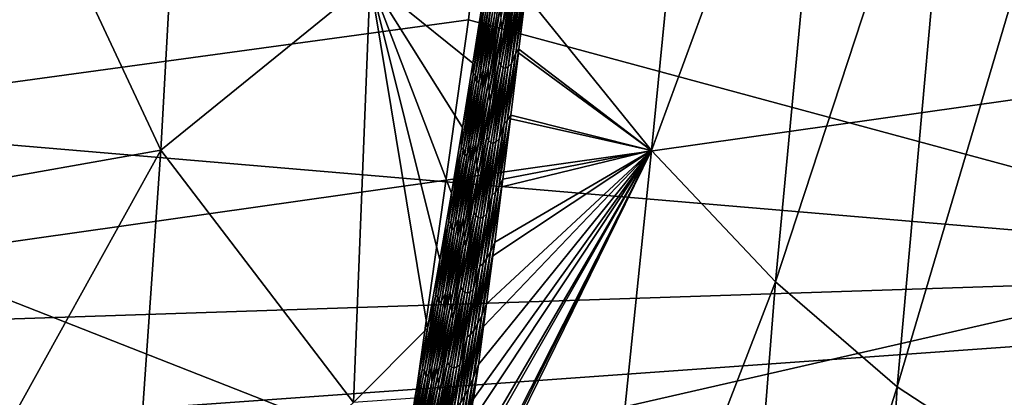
# Model space of a CAD drawing. Header units: metres. Extents: x -160 to 52, y -25 to 25.
# Tile 127 of 166: x 8.21 to 10.95, y -7.34 to -6.29. Entities that reach past the tile are written whole.
import ezdxf

# ---------------------------------------------------------------- set-up
doc = ezdxf.new("R2010")
doc.units = ezdxf.units.M
doc.layers.add('solid_509094_SW0001', color=7, linetype='CONTINUOUS')

msp = doc.modelspace()

# ---------------------------------------------------------------- linework, layer by layer
at = {"layer": 'solid_509094_SW0001'}
for points in [[(9.599856, -5.053495, -18.656904), (7.03512, -6.619885, -19.443281), (7.03512, -4.457715, -20.049759)], [(-8.911289, -5.186533, 249.863678), (12.298447, -6.985841, 244.927429), (12.425029, -4.502589, 245.572006)], [(12.082389, -4.634508, -23.980715), (11.820277, -6.926814, -23.418613), (9.599856, -5.053495, -18.656904)], [(9.969529, -6.652975, 210.944229), (9.618717, -6.217657, 209.225281), (10.133979, -4.983, 210.808075)], [(9.969529, -6.652975, 210.944229), (10.133979, -4.983, 210.808075), (10.480846, -5.2619, 212.546219)], [(9.599856, -5.053495, -18.656904), (9.459495, -6.288662, -18.355898), (7.03512, -6.619885, -19.443281)], [(11.820277, -6.926814, -23.418613), (9.459495, -6.288662, -18.355898), (9.599856, -5.053495, -18.656904)], [(-9.064226, -7.692087, 249.129684), (12.298447, -6.985841, 244.927429), (-8.911289, -5.186533, 249.863678)], [(10.315347, -7.01887, 212.681519), (9.969529, -6.652975, 210.944229), (10.480846, -5.2619, 212.546219)], [(10.315347, -7.01887, 212.681519), (10.480846, -5.2619, 212.546219), (10.81918, -5.484783, 214.295288)], [(19.132885, -5.354637, 24.01016), (1.200001, -5.317557, 24.0184), (1.200001, -7.897433, 23.297865)], [(19.825312, -6.567708, 23.707069), (19.132885, -5.354637, 24.01016), (1.200001, -7.897433, 23.297865)], [(8.125046, -5.63382, 201.716339), (8.673656, -5.360994, 204.182587), (8.602902, -6.65178, 204.710083)], [(8.602902, -6.65178, 204.710083), (8.673656, -5.360994, 204.182587), (9.185867, -6.178284, 207.167511)], [(10.654176, -7.31127, 214.434479), (10.315347, -7.01887, 212.681519), (10.81918, -5.484783, 214.295288)], [(10.654176, -7.31127, 214.434479), (10.81918, -5.484783, 214.295288), (11.14708, -5.648908, 216.053497)], [(8.035695, -6.752489, 202.062698), (8.125046, -5.63382, 201.716339), (8.602902, -6.65178, 204.710083)], [(10.984042, -7.526684, 216.200317), (10.654176, -7.31127, 214.434479), (11.14708, -5.648908, 216.053497)], [(9.550056, -6.287936, 208.977982), (9.584126, -6.113076, 209.017303), (9.552559, -6.315176, 209.006256)], [(9.552559, -6.315176, 209.006256), (9.584126, -6.113076, 209.017303), (9.578418, -6.194462, 209.042664)], [(8.602902, -6.65178, 204.710083), (9.185867, -6.178284, 207.167511), (9.139023, -7.354647, 207.834518)], [(9.346002, -7.148228, 208.658981), (9.139023, -7.354647, 207.834518), (9.185867, -6.178284, 207.167511)], [(9.379846, -6.957754, 208.670685), (9.346002, -7.148228, 208.658981), (9.185867, -6.178284, 207.167511)], [(9.412092, -6.771215, 208.681885), (9.379846, -6.957754, 208.670685), (9.185867, -6.178284, 207.167511)], [(9.442845, -6.588324, 208.692612), (9.412092, -6.771215, 208.681885), (9.185867, -6.178284, 207.167511)], [(9.472088, -6.409471, 208.70282), (9.442845, -6.588324, 208.692612), (9.185867, -6.178284, 207.167511)], [(9.499895, -6.234551, 208.712524), (9.472088, -6.409471, 208.70282), (9.185867, -6.178284, 207.167511)], [(9.545134, -6.404647, 209.031036), (9.578418, -6.194462, 209.042664), (9.583504, -6.206351, 209.071762)], [(9.552559, -6.315176, 209.006256), (9.578418, -6.194462, 209.042664), (9.545134, -6.404647, 209.031036)], [(9.579595, -6.409973, 209.179398), (9.612947, -6.199453, 209.19101), (9.591589, -6.38043, 209.210739)], [(9.604097, -6.210142, 209.160736), (9.612947, -6.199453, 209.19101), (9.579595, -6.409973, 209.179398)], [(9.591589, -6.38043, 209.210739), (9.622945, -6.181674, 209.221619), (9.600525, -6.3702, 209.240952)], [(9.612947, -6.199453, 209.19101), (9.622945, -6.181674, 209.221619), (9.591589, -6.38043, 209.210739)], [(9.622945, -6.181674, 209.221619), (9.618717, -6.217657, 209.225281), (9.600525, -6.3702, 209.240952)], [(9.500828, -6.429065, 208.850845), (9.533848, -6.221486, 208.862396), (9.531069, -6.280978, 208.888947)], [(9.522485, -6.252422, 208.830856), (9.533848, -6.221486, 208.862396), (9.500828, -6.429065, 208.850845)], [(9.514918, -6.42362, 208.910812), (9.54801, -6.215372, 208.922379), (9.548431, -6.255388, 208.949982)], [(9.531069, -6.280978, 208.888947), (9.54801, -6.215372, 208.922379), (9.514918, -6.42362, 208.910812)], [(9.545134, -6.404647, 209.031036), (9.583504, -6.206351, 209.071762), (9.550267, -6.415864, 209.060165)], [(9.550267, -6.415864, 209.060165), (9.583504, -6.206351, 209.071762), (9.589475, -6.212953, 209.101135)], [(9.550267, -6.415864, 209.060165), (9.589475, -6.212953, 209.101135), (9.556255, -6.422153, 209.089569)], [(9.556255, -6.422153, 209.089569), (9.589475, -6.212953, 209.101135), (9.563096, -6.423535, 209.119217)], [(9.589475, -6.212953, 209.101135), (9.596327, -6.214292, 209.130798), (9.563096, -6.423535, 209.119217)], [(9.563096, -6.423535, 209.119217), (9.596327, -6.214292, 209.130798), (9.570824, -6.419801, 209.149155)], [(9.570824, -6.419801, 209.149155), (9.604097, -6.210142, 209.160736), (9.579595, -6.409973, 209.179398)], [(9.596327, -6.214292, 209.130798), (9.604097, -6.210142, 209.160736), (9.570824, -6.419801, 209.149155)], [(9.969529, -6.652975, 210.944229), (9.600525, -6.3702, 209.240952), (9.618717, -6.217657, 209.225281)], [(9.472989, -6.442377, 208.730637), (9.472088, -6.409471, 208.70282), (9.499895, -6.234551, 208.712524)], [(9.472989, -6.442377, 208.730637), (9.499895, -6.234551, 208.712524), (9.505851, -6.2363, 208.742142)], [(9.472989, -6.442377, 208.730637), (9.505851, -6.2363, 208.742142), (9.479642, -6.440379, 208.76062)], [(9.479642, -6.440379, 208.76062), (9.512534, -6.234025, 208.772141), (9.514889, -6.259703, 208.800598)], [(9.505851, -6.2363, 208.742142), (9.512534, -6.234025, 208.772141), (9.479642, -6.440379, 208.76062)], [(9.48966, -6.457782, 208.819366), (9.522485, -6.252422, 208.830856), (9.500828, -6.429065, 208.850845)], [(9.514889, -6.259703, 208.800598), (9.522485, -6.252422, 208.830856), (9.48966, -6.457782, 208.819366)], [(9.514918, -6.42362, 208.910812), (9.548431, -6.255388, 208.949982), (9.51555, -6.461057, 208.938507)], [(9.51555, -6.461057, 208.938507), (9.548431, -6.255388, 208.949982), (9.550056, -6.287936, 208.977982)], [(9.479642, -6.440379, 208.76062), (9.514889, -6.259703, 208.800598), (9.482125, -6.464445, 208.789124)], [(9.482125, -6.464445, 208.789124), (9.514889, -6.259703, 208.800598), (9.48966, -6.457782, 208.819366)], [(9.498374, -6.484658, 208.877533), (9.531069, -6.280978, 208.888947), (9.514918, -6.42362, 208.910812)], [(9.500828, -6.429065, 208.850845), (9.531069, -6.280978, 208.888947), (9.498374, -6.484658, 208.877533)], [(9.459495, -6.288662, -18.355898), (9.288548, -7.50538, -17.989304), (7.03512, -6.619885, -19.443281)], [(11.820277, -6.926814, -23.418613), (9.288548, -7.50538, -17.989304), (9.459495, -6.288662, -18.355898)], [(9.51555, -6.461057, 208.938507), (9.550056, -6.287936, 208.977982), (9.517345, -6.491531, 208.966568)], [(9.517345, -6.491531, 208.966568), (9.550056, -6.287936, 208.977982), (9.552559, -6.315176, 209.006256)], [(9.517345, -6.491531, 208.966568), (9.552559, -6.315176, 209.006256), (9.51999, -6.517058, 208.994904)], [(9.51999, -6.517058, 208.994904), (9.552559, -6.315176, 209.006256), (9.545134, -6.404647, 209.031036)], [(9.559277, -6.578826, 209.199539), (9.591589, -6.38043, 209.210739), (9.568121, -6.56954, 209.229752)], [(9.579595, -6.409973, 209.179398), (9.591589, -6.38043, 209.210739), (9.559277, -6.578826, 209.199539)], [(9.568121, -6.56954, 209.229752), (9.600525, -6.3702, 209.240952), (9.599291, -6.380422, 209.24202)], [(9.591589, -6.38043, 209.210739), (9.600525, -6.3702, 209.240952), (9.568121, -6.56954, 209.229752)], [(9.568121, -6.56954, 209.229752), (9.599291, -6.380422, 209.24202), (9.578034, -6.554065, 209.260269)], [(9.969529, -6.652975, 210.944229), (9.578034, -6.554065, 209.260269), (9.599291, -6.380422, 209.24202)], [(9.969529, -6.652975, 210.944229), (9.599291, -6.380422, 209.24202), (9.600525, -6.3702, 209.240952)], [(9.472989, -6.442377, 208.730637), (9.442845, -6.588324, 208.692612), (9.472088, -6.409471, 208.70282)], [(9.510765, -6.614594, 209.019089), (9.545134, -6.404647, 209.031036), (9.550267, -6.415864, 209.060165)], [(9.51999, -6.517058, 208.994904), (9.545134, -6.404647, 209.031036), (9.510765, -6.614594, 209.019089)], [(9.510765, -6.614594, 209.019089), (9.550267, -6.415864, 209.060165), (9.515953, -6.625138, 209.048248)], [(9.515953, -6.625138, 209.048248), (9.550267, -6.415864, 209.060165), (9.556255, -6.422153, 209.089569)], [(9.536472, -6.629216, 209.137238), (9.570824, -6.419801, 209.149155), (9.545156, -6.620244, 209.167465)], [(9.563096, -6.423535, 209.119217), (9.570824, -6.419801, 209.149155), (9.536472, -6.629216, 209.137238)], [(9.545156, -6.620244, 209.167465), (9.579595, -6.409973, 209.179398), (9.559277, -6.578826, 209.199539)], [(9.570824, -6.419801, 209.149155), (9.579595, -6.409973, 209.179398), (9.545156, -6.620244, 209.167465)], [(9.439083, -6.648237, 208.718796), (9.442845, -6.588324, 208.692612), (9.472989, -6.442377, 208.730637)], [(9.439083, -6.648237, 208.718796), (9.472989, -6.442377, 208.730637), (9.445702, -6.646515, 208.748779)], [(9.445702, -6.646515, 208.748779), (9.479642, -6.440379, 208.76062), (9.482125, -6.464445, 208.789124)], [(9.472989, -6.442377, 208.730637), (9.479642, -6.440379, 208.76062), (9.445702, -6.646515, 208.748779)], [(9.466749, -6.636419, 208.838974), (9.500828, -6.429065, 208.850845), (9.498374, -6.484658, 208.877533)], [(9.48966, -6.457782, 208.819366), (9.500828, -6.429065, 208.850845), (9.466749, -6.636419, 208.838974)], [(9.480762, -6.631639, 208.898911), (9.514918, -6.42362, 208.910812), (9.51555, -6.461057, 208.938507)], [(9.498374, -6.484658, 208.877533), (9.514918, -6.42362, 208.910812), (9.480762, -6.631639, 208.898911)], [(9.515953, -6.625138, 209.048248), (9.556255, -6.422153, 209.089569), (9.521963, -6.631111, 209.077667)], [(9.521963, -6.631111, 209.077667), (9.556255, -6.422153, 209.089569), (9.528791, -6.632535, 209.107315)], [(9.556255, -6.422153, 209.089569), (9.563096, -6.423535, 209.119217), (9.528791, -6.632535, 209.107315)], [(9.528791, -6.632535, 209.107315), (9.563096, -6.423535, 209.119217), (9.536472, -6.629216, 209.137238)], [(9.445702, -6.646515, 208.748779), (9.482125, -6.464445, 208.789124), (9.448331, -6.66897, 208.777359)], [(9.448331, -6.66897, 208.777359), (9.482125, -6.464445, 208.789124), (9.455799, -6.662922, 208.807571)], [(9.455799, -6.662922, 208.807571), (9.48966, -6.457782, 208.819366), (9.466749, -6.636419, 208.838974)], [(9.482125, -6.464445, 208.789124), (9.48966, -6.457782, 208.819366), (9.455799, -6.662922, 208.807571)], [(9.480762, -6.631639, 208.898911), (9.51555, -6.461057, 208.938507), (9.481628, -6.666499, 208.926712)], [(9.481628, -6.666499, 208.926712), (9.51555, -6.461057, 208.938507), (9.517345, -6.491531, 208.966568)], [(9.464659, -6.688119, 208.865799), (9.498374, -6.484658, 208.877533), (9.480762, -6.631639, 208.898911)], [(9.466749, -6.636419, 208.838974), (9.498374, -6.484658, 208.877533), (9.464659, -6.688119, 208.865799)], [(9.481628, -6.666499, 208.926712), (9.517345, -6.491531, 208.966568), (9.483615, -6.694902, 208.954865)], [(9.483615, -6.694902, 208.954865), (9.517345, -6.491531, 208.966568), (9.51999, -6.517058, 208.994904)], [(9.483615, -6.694902, 208.954865), (9.51999, -6.517058, 208.994904), (9.486419, -6.718718, 208.983261)], [(9.486419, -6.718718, 208.983261), (9.51999, -6.517058, 208.994904), (9.510765, -6.614594, 209.019089)], [(9.544525, -6.75442, 209.248749), (9.578034, -6.554065, 209.260269), (9.576682, -6.564957, 209.261429)], [(9.568121, -6.56954, 209.229752), (9.578034, -6.554065, 209.260269), (9.544525, -6.75442, 209.248749)], [(9.969529, -6.652975, 210.944229), (9.576682, -6.564957, 209.261429), (9.578034, -6.554065, 209.260269)], [(20.694134, -7.728975, 23.35429), (19.825312, -6.567708, 23.707069), (1.200001, -7.897433, 23.297865)], [(9.525999, -6.777, 209.188049), (9.559277, -6.578826, 209.199539), (9.534753, -6.768532, 209.218246)], [(9.545156, -6.620244, 209.167465), (9.559277, -6.578826, 209.199539), (9.525999, -6.777, 209.188049)], [(9.534753, -6.768532, 209.218246), (9.568121, -6.56954, 209.229752), (9.544525, -6.75442, 209.248749)], [(9.559277, -6.578826, 209.199539), (9.568121, -6.56954, 209.229752), (9.534753, -6.768532, 209.218246)], [(9.544525, -6.75442, 209.248749), (9.576682, -6.564957, 209.261429), (9.555552, -6.733119, 209.279572)], [(9.969529, -6.652975, 210.944229), (9.555552, -6.733119, 209.279572), (9.576682, -6.564957, 209.261429)], [(9.439083, -6.648237, 208.718796), (9.412092, -6.771215, 208.681885), (9.442845, -6.588324, 208.692612)], [(9.288548, -7.50538, -17.989304), (7.03512, -8.702924, -18.604385), (7.03512, -6.619885, -19.443281)], [(9.431614, -6.843541, 208.826782), (9.466749, -6.636419, 208.838974), (9.464659, -6.688119, 208.865799)], [(9.455799, -6.662922, 208.807571), (9.466749, -6.636419, 208.838974), (9.431614, -6.843541, 208.826782)], [(9.445541, -6.839423, 208.886703), (9.480762, -6.631639, 208.898911), (9.481628, -6.666499, 208.926712)], [(9.464659, -6.688119, 208.865799), (9.480762, -6.631639, 208.898911), (9.445541, -6.839423, 208.886703)], [(9.475314, -6.824297, 209.006821), (9.510765, -6.614594, 209.019089), (9.515953, -6.625138, 209.048248)], [(9.486419, -6.718718, 208.983261), (9.510765, -6.614594, 209.019089), (9.475314, -6.824297, 209.006821)], [(9.475314, -6.824297, 209.006821), (9.515953, -6.625138, 209.048248), (9.480564, -6.834169, 209.036011)], [(9.480564, -6.834169, 209.036011), (9.515953, -6.625138, 209.048248), (9.521963, -6.631111, 209.077667)], [(9.480564, -6.834169, 209.036011), (9.521963, -6.631111, 209.077667), (9.486598, -6.839828, 209.065445)], [(9.486598, -6.839828, 209.065445), (9.521963, -6.631111, 209.077667), (9.493414, -6.841293, 209.095093)], [(9.521963, -6.631111, 209.077667), (9.528791, -6.632535, 209.107315), (9.493414, -6.841293, 209.095093)], [(9.493414, -6.841293, 209.095093), (9.528791, -6.632535, 209.107315), (9.501044, -6.838385, 209.125)], [(9.501044, -6.838385, 209.125), (9.536472, -6.629216, 209.137238), (9.509631, -6.830267, 209.155212)], [(9.528791, -6.632535, 209.107315), (9.536472, -6.629216, 209.137238), (9.501044, -6.838385, 209.125)], [(9.509631, -6.830267, 209.155212), (9.545156, -6.620244, 209.167465), (9.525999, -6.777, 209.188049)], [(9.536472, -6.629216, 209.137238), (9.545156, -6.620244, 209.167465), (9.509631, -6.830267, 209.155212)], [(7.931864, -7.860955, 202.473389), (8.602902, -6.65178, 204.710083), (8.514275, -7.914164, 205.317429)], [(7.931864, -7.860955, 202.473389), (8.035695, -6.752489, 202.062698), (8.602902, -6.65178, 204.710083)], [(8.514275, -7.914164, 205.317429), (8.602902, -6.65178, 204.710083), (9.139023, -7.354647, 207.834518)], [(9.404136, -6.853872, 208.70665), (9.412092, -6.771215, 208.681885), (9.439083, -6.648237, 208.718796)], [(9.404136, -6.853872, 208.70665), (9.439083, -6.648237, 208.718796), (9.410717, -6.852424, 208.736633)], [(9.969529, -6.652975, 210.944229), (9.410479, -7.792201, 209.401321), (9.415082, -7.760785, 209.397537)], [(9.969529, -6.652975, 210.944229), (9.792314, -8.373293, 211.283142), (9.410479, -7.792201, 209.401321)], [(9.410717, -6.852424, 208.736633), (9.445702, -6.646515, 208.748779), (9.448331, -6.66897, 208.777359)], [(9.439083, -6.648237, 208.718796), (9.445702, -6.646515, 208.748779), (9.410717, -6.852424, 208.736633)], [(9.969529, -6.652975, 210.944229), (9.415082, -7.760785, 209.397537), (9.418231, -7.739219, 209.394958)], [(9.969529, -6.652975, 210.944229), (9.418231, -7.739219, 209.394958), (9.441421, -7.578512, 209.375793)], [(9.420904, -6.867835, 208.795471), (9.455799, -6.662922, 208.807571), (9.431614, -6.843541, 208.826782)], [(9.448331, -6.66897, 208.777359), (9.455799, -6.662922, 208.807571), (9.420904, -6.867835, 208.795471)], [(9.969529, -6.652975, 210.944229), (9.441421, -7.578512, 209.375793), (9.445415, -7.550477, 209.372467)], [(9.969529, -6.652975, 210.944229), (9.445415, -7.550477, 209.372467), (9.464521, -7.414956, 209.356522)], [(9.445541, -6.839423, 208.886703), (9.481628, -6.666499, 208.926712), (9.446671, -6.871712, 208.914612)], [(9.446671, -6.871712, 208.914612), (9.481628, -6.666499, 208.926712), (9.483615, -6.694902, 208.954865)], [(9.969529, -6.652975, 210.944229), (9.464521, -7.414956, 209.356522), (9.474311, -7.344595, 209.348328)], [(9.969529, -6.652975, 210.944229), (9.474311, -7.344595, 209.348328), (9.487465, -7.249009, 209.337296)], [(9.969529, -6.652975, 210.944229), (9.487465, -7.249009, 209.337296), (9.501808, -7.143382, 209.325241)], [(9.969529, -6.652975, 210.944229), (9.501808, -7.143382, 209.325241), (9.510286, -7.080223, 209.318085)], [(9.969529, -6.652975, 210.944229), (9.510286, -7.080223, 209.318085), (9.527988, -6.946534, 209.303101)], [(9.969529, -6.652975, 210.944229), (9.527988, -6.946534, 209.303101), (9.532984, -6.908346, 209.298859)], [(9.969529, -6.652975, 210.944229), (9.532984, -6.908346, 209.298859), (9.552928, -6.753735, 209.28183)], [(9.969529, -6.652975, 210.944229), (9.552928, -6.753735, 209.28183), (9.555552, -6.733119, 209.279572)], [(10.315347, -7.01887, 212.681519), (9.792314, -8.373293, 211.283142), (9.969529, -6.652975, 210.944229)], [(9.410717, -6.852424, 208.736633), (9.448331, -6.66897, 208.777359), (9.413509, -6.87327, 208.765274)], [(9.413509, -6.87327, 208.765274), (9.448331, -6.66897, 208.777359), (9.420904, -6.867835, 208.795471)], [(9.429926, -6.891355, 208.853775), (9.464659, -6.688119, 208.865799), (9.445541, -6.839423, 208.886703)], [(9.431614, -6.843541, 208.826782), (9.464659, -6.688119, 208.865799), (9.429926, -6.891355, 208.853775)], [(9.446671, -6.871712, 208.914612), (9.483615, -6.694902, 208.954865), (9.448869, -6.898047, 208.942841)], [(9.448869, -6.898047, 208.942841), (9.483615, -6.694902, 208.954865), (9.486419, -6.718718, 208.983261)], [(9.448869, -6.898047, 208.942841), (9.486419, -6.718718, 208.983261), (9.451849, -6.920154, 208.971313)], [(9.451849, -6.920154, 208.971313), (9.486419, -6.718718, 208.983261), (9.475314, -6.824297, 209.006821)], [(9.520851, -6.935125, 209.267715), (9.555552, -6.733119, 209.279572), (9.552928, -6.753735, 209.28183)], [(9.544525, -6.75442, 209.248749), (9.555552, -6.733119, 209.279572), (9.520851, -6.935125, 209.267715)], [(9.404136, -6.853872, 208.70665), (9.379846, -6.957754, 208.670685), (9.412092, -6.771215, 208.681885)], [(9.491756, -6.974954, 209.17627), (9.525999, -6.777, 209.188049), (9.500413, -6.967301, 209.206436)], [(9.509631, -6.830267, 209.155212), (9.525999, -6.777, 209.188049), (9.491756, -6.974954, 209.17627)], [(9.500413, -6.967301, 209.206436), (9.534753, -6.768532, 209.218246), (9.510042, -6.954433, 209.236893)], [(9.525999, -6.777, 209.188049), (9.534753, -6.768532, 209.218246), (9.500413, -6.967301, 209.206436)], [(9.510042, -6.954433, 209.236893), (9.544525, -6.75442, 209.248749), (9.520851, -6.935125, 209.267715)], [(9.534753, -6.768532, 209.218246), (9.544525, -6.75442, 209.248749), (9.510042, -6.954433, 209.236893)], [(9.520851, -6.935125, 209.267715), (9.552928, -6.753735, 209.28183), (9.532984, -6.908346, 209.298859)], [(9.438783, -7.033757, 208.994232), (9.475314, -6.824297, 209.006821), (9.480564, -6.834169, 209.036011)], [(9.451849, -6.920154, 208.971313), (9.475314, -6.824297, 209.006821), (9.438783, -7.033757, 208.994232)], [(9.473023, -7.040042, 209.142624), (9.509631, -6.830267, 209.155212), (9.491756, -6.974954, 209.17627)], [(9.501044, -6.838385, 209.125), (9.509631, -6.830267, 209.155212), (9.473023, -7.040042, 209.142624)], [(9.368149, -7.059273, 208.694199), (9.379846, -6.957754, 208.670685), (9.404136, -6.853872, 208.70665)], [(9.368149, -7.059273, 208.694199), (9.404136, -6.853872, 208.70665), (9.374691, -7.058099, 208.724167)], [(9.374691, -7.058099, 208.724167), (9.410717, -6.852424, 208.736633), (9.413509, -6.87327, 208.765274)], [(9.404136, -6.853872, 208.70665), (9.410717, -6.852424, 208.736633), (9.374691, -7.058099, 208.724167)], [(9.395424, -7.050426, 208.81427), (9.431614, -6.843541, 208.826782), (9.429926, -6.891355, 208.853775)], [(9.420904, -6.867835, 208.795471), (9.431614, -6.843541, 208.826782), (9.395424, -7.050426, 208.81427)], [(9.40926, -7.046968, 208.874191), (9.445541, -6.839423, 208.886703), (9.446671, -6.871712, 208.914612)], [(9.429926, -6.891355, 208.853775), (9.445541, -6.839423, 208.886703), (9.40926, -7.046968, 208.874191)], [(9.438783, -7.033757, 208.994232), (9.480564, -6.834169, 209.036011), (9.4441, -7.042957, 209.023453)], [(9.4441, -7.042957, 209.023453), (9.480564, -6.834169, 209.036011), (9.486598, -6.839828, 209.065445)], [(9.4441, -7.042957, 209.023453), (9.486598, -6.839828, 209.065445), (9.450163, -7.048301, 209.052902)], [(9.450163, -7.048301, 209.052902), (9.486598, -6.839828, 209.065445), (9.456966, -7.049807, 209.082565)], [(9.486598, -6.839828, 209.065445), (9.493414, -6.841293, 209.095093), (9.456966, -7.049807, 209.082565)], [(9.456966, -7.049807, 209.082565), (9.493414, -6.841293, 209.095093), (9.464541, -7.047309, 209.112457)], [(9.464541, -7.047309, 209.112457), (9.501044, -6.838385, 209.125), (9.473023, -7.040042, 209.142624)], [(9.493414, -6.841293, 209.095093), (9.501044, -6.838385, 209.125), (9.464541, -7.047309, 209.112457)], [(9.374691, -7.058099, 208.724167), (9.413509, -6.87327, 208.765274), (9.377661, -7.077338, 208.752884)], [(9.377661, -7.077338, 208.752884), (9.413509, -6.87327, 208.765274), (9.384977, -7.072515, 208.783051)], [(9.384977, -7.072515, 208.783051), (9.420904, -6.867835, 208.795471), (9.395424, -7.050426, 208.81427)], [(9.413509, -6.87327, 208.765274), (9.420904, -6.867835, 208.795471), (9.384977, -7.072515, 208.783051)], [(9.40926, -7.046968, 208.874191), (9.446671, -6.871712, 208.914612), (9.410677, -7.076689, 208.902191)], [(9.410677, -7.076689, 208.902191), (9.446671, -6.871712, 208.914612), (9.448869, -6.898047, 208.942841)], [(9.394178, -7.094361, 208.841431), (9.429926, -6.891355, 208.853775), (9.40926, -7.046968, 208.874191)], [(9.395424, -7.050426, 208.81427), (9.429926, -6.891355, 208.853775), (9.394178, -7.094361, 208.841431)], [(9.410677, -7.076689, 208.902191), (9.448869, -6.898047, 208.942841), (9.413109, -7.100961, 208.930527)], [(9.413109, -7.100961, 208.930527), (9.448869, -6.898047, 208.942841), (9.451849, -6.920154, 208.971313)], [(9.496984, -7.112614, 209.286621), (9.532984, -6.908346, 209.298859), (9.527988, -6.946534, 209.303101)], [(9.520851, -6.935125, 209.267715), (9.532984, -6.908346, 209.298859), (9.496984, -7.112614, 209.286621)], [(11.820277, -6.926814, -23.418613), (11.452886, -9.16827, -22.630739), (9.288548, -7.50538, -17.989304)], [(9.413109, -7.100961, 208.930527), (9.451849, -6.920154, 208.971313), (9.416282, -7.121363, 208.959076)], [(9.416282, -7.121363, 208.959076), (9.451849, -6.920154, 208.971313), (9.438783, -7.033757, 208.994232)], [(9.485167, -7.136693, 209.255493), (9.520851, -6.935125, 209.267715), (9.496984, -7.112614, 209.286621)], [(9.510042, -6.954433, 209.236893), (9.520851, -6.935125, 209.267715), (9.485167, -7.136693, 209.255493)], [(9.368149, -7.059273, 208.694199), (9.346002, -7.148228, 208.658981), (9.379846, -6.957754, 208.670685)], [(9.465101, -7.165848, 209.194336), (9.500413, -6.967301, 209.206436), (9.474575, -7.15422, 209.224747)], [(9.491756, -6.974954, 209.17627), (9.500413, -6.967301, 209.206436), (9.465101, -7.165848, 209.194336)], [(9.474575, -7.15422, 209.224747), (9.510042, -6.954433, 209.236893), (9.485167, -7.136693, 209.255493)], [(9.500413, -6.967301, 209.206436), (9.510042, -6.954433, 209.236893), (9.474575, -7.15422, 209.224747)], [(9.496984, -7.112614, 209.286621), (9.527988, -6.946534, 209.303101), (9.510286, -7.080223, 209.318085)], [(-9.064226, -7.692087, 249.129684), (12.122658, -9.374352, 244.010101), (12.298447, -6.985841, 244.927429)], [(9.456551, -7.172687, 209.164215), (9.491756, -6.974954, 209.17627), (9.465101, -7.165848, 209.194336)], [(9.473023, -7.040042, 209.142624), (9.491756, -6.974954, 209.17627), (9.456551, -7.172687, 209.164215)], [(10.315347, -7.01887, 212.681519), (10.170249, -8.851454, 213.195068), (9.792314, -8.373293, 211.283142)], [(10.654176, -7.31127, 214.434479), (10.170249, -8.851454, 213.195068), (10.315347, -7.01887, 212.681519)], [(9.358183, -7.257068, 208.801453), (9.395424, -7.050426, 208.81427), (9.394178, -7.094361, 208.841431)], [(9.384977, -7.072515, 208.783051), (9.395424, -7.050426, 208.81427), (9.358183, -7.257068, 208.801453)], [(9.371921, -7.254269, 208.861343), (9.40926, -7.046968, 208.874191), (9.410677, -7.076689, 208.902191)], [(9.394178, -7.094361, 208.841431), (9.40926, -7.046968, 208.874191), (9.371921, -7.254269, 208.861343)], [(9.401173, -7.242968, 208.981323), (9.438783, -7.033757, 208.994232), (9.4441, -7.042957, 209.023453)], [(9.416282, -7.121363, 208.959076), (9.438783, -7.033757, 208.994232), (9.401173, -7.242968, 208.981323)], [(9.401173, -7.242968, 208.981323), (9.4441, -7.042957, 209.023453), (9.406566, -7.251498, 209.010574)], [(9.406566, -7.251498, 209.010574), (9.4441, -7.042957, 209.023453), (9.450163, -7.048301, 209.052902)], [(9.406566, -7.251498, 209.010574), (9.450163, -7.048301, 209.052902), (9.41266, -7.256528, 209.040039)], [(9.41266, -7.256528, 209.040039), (9.450163, -7.048301, 209.052902), (9.41945, -7.258074, 209.069702)], [(9.450163, -7.048301, 209.052902), (9.456966, -7.049807, 209.082565), (9.41945, -7.258074, 209.069702)], [(9.41945, -7.258074, 209.069702), (9.456966, -7.049807, 209.082565), (9.426967, -7.255986, 209.099579)], [(9.426967, -7.255986, 209.099579), (9.464541, -7.047309, 209.112457), (9.435334, -7.24957, 209.129715)], [(9.456966, -7.049807, 209.082565), (9.464541, -7.047309, 209.112457), (9.426967, -7.255986, 209.099579)], [(9.435334, -7.24957, 209.129715), (9.473023, -7.040042, 209.142624), (9.456551, -7.172687, 209.164215)], [(9.464541, -7.047309, 209.112457), (9.473023, -7.040042, 209.142624), (9.435334, -7.24957, 209.129715)], [(9.331125, -7.264433, 208.681427), (9.346002, -7.148228, 208.658981), (9.368149, -7.059273, 208.694199)], [(9.331125, -7.264433, 208.681427), (9.368149, -7.059273, 208.694199), (9.337625, -7.263533, 208.711395)], [(9.337625, -7.263533, 208.711395), (9.374691, -7.058099, 208.724167), (9.377661, -7.077338, 208.752884)], [(9.368149, -7.059273, 208.694199), (9.374691, -7.058099, 208.724167), (9.337625, -7.263533, 208.711395)], [(9.337625, -7.263533, 208.711395), (9.377661, -7.077338, 208.752884), (9.34079, -7.281168, 208.740189)], [(9.34079, -7.281168, 208.740189), (9.377661, -7.077338, 208.752884), (9.348021, -7.276957, 208.77034)], [(9.348021, -7.276957, 208.77034), (9.384977, -7.072515, 208.783051), (9.358183, -7.257068, 208.801453)], [(9.377661, -7.077338, 208.752884), (9.384977, -7.072515, 208.783051), (9.348021, -7.276957, 208.77034)], [(9.371921, -7.254269, 208.861343), (9.410677, -7.076689, 208.902191), (9.373652, -7.281428, 208.889481)], [(9.373652, -7.281428, 208.889481), (9.410677, -7.076689, 208.902191), (9.413109, -7.100961, 208.930527)], [(9.357419, -7.297131, 208.828796), (9.394178, -7.094361, 208.841431), (9.371921, -7.254269, 208.861343)], [(9.358183, -7.257068, 208.801453), (9.394178, -7.094361, 208.841431), (9.357419, -7.297131, 208.828796)], [(9.373652, -7.281428, 208.889481), (9.413109, -7.100961, 208.930527), (9.376337, -7.30364, 208.917908)], [(9.376337, -7.30364, 208.917908), (9.413109, -7.100961, 208.930527), (9.416282, -7.121363, 208.959076)], [(9.47285, -7.287509, 209.305466), (9.510286, -7.080223, 209.318085), (9.501808, -7.143382, 209.325241)], [(9.496984, -7.112614, 209.286621), (9.510286, -7.080223, 209.318085), (9.47285, -7.287509, 209.305466)], [(9.376337, -7.30364, 208.917908), (9.416282, -7.121363, 208.959076), (9.379721, -7.32234, 208.946533)], [(9.379721, -7.32234, 208.946533), (9.416282, -7.121363, 208.959076), (9.401173, -7.242968, 208.981323)], [(9.459989, -7.31633, 209.274017), (9.496984, -7.112614, 209.286621), (9.47285, -7.287509, 209.305466)], [(9.485167, -7.136693, 209.255493), (9.496984, -7.112614, 209.286621), (9.459989, -7.31633, 209.274017)], [(9.346002, -7.148228, 208.658981), (9.310434, -7.342988, 208.646729), (9.139023, -7.354647, 207.834518)], [(9.331125, -7.264433, 208.681427), (9.310434, -7.342988, 208.646729), (9.346002, -7.148228, 208.658981)], [(9.438128, -7.35378, 209.212311), (9.474575, -7.15422, 209.224747), (9.448483, -7.338029, 209.242981)], [(9.465101, -7.165848, 209.194336), (9.474575, -7.15422, 209.224747), (9.438128, -7.35378, 209.212311)], [(9.448483, -7.338029, 209.242981), (9.485167, -7.136693, 209.255493), (9.459989, -7.31633, 209.274017)], [(9.474575, -7.15422, 209.224747), (9.485167, -7.136693, 209.255493), (9.448483, -7.338029, 209.242981)], [(9.47285, -7.287509, 209.305466), (9.501808, -7.143382, 209.325241), (9.487465, -7.249009, 209.337296)], [(9.420384, -7.370196, 209.151871), (9.456551, -7.172687, 209.164215), (9.428823, -7.36417, 209.181961)], [(9.435334, -7.24957, 209.129715), (9.456551, -7.172687, 209.164215), (9.420384, -7.370196, 209.151871)], [(9.428823, -7.36417, 209.181961), (9.465101, -7.165848, 209.194336), (9.438128, -7.35378, 209.212311)], [(9.456551, -7.172687, 209.164215), (9.465101, -7.165848, 209.194336), (9.428823, -7.36417, 209.181961)], [(9.362489, -7.451924, 208.968109), (9.401173, -7.242968, 208.981323), (9.406566, -7.251498, 209.010574)], [(9.379721, -7.32234, 208.946533), (9.401173, -7.242968, 208.981323), (9.362489, -7.451924, 208.968109)], [(9.293069, -7.469348, 208.668365), (9.310434, -7.342988, 208.646729), (9.331125, -7.264433, 208.681427)], [(9.293069, -7.469348, 208.668365), (9.331125, -7.264433, 208.681427), (9.299523, -7.46872, 208.698318)], [(9.299523, -7.46872, 208.698318), (9.337625, -7.263533, 208.711395), (9.34079, -7.281168, 208.740189)], [(9.331125, -7.264433, 208.681427), (9.337625, -7.263533, 208.711395), (9.299523, -7.46872, 208.698318)], [(9.319894, -7.463461, 208.78833), (9.358183, -7.257068, 208.801453), (9.357419, -7.297131, 208.828796)], [(9.348021, -7.276957, 208.77034), (9.358183, -7.257068, 208.801453), (9.319894, -7.463461, 208.78833)], [(9.333527, -7.461318, 208.84819), (9.371921, -7.254269, 208.861343), (9.373652, -7.281428, 208.889481)], [(9.357419, -7.297131, 208.828796), (9.371921, -7.254269, 208.861343), (9.333527, -7.461318, 208.84819)], [(9.362489, -7.451924, 208.968109), (9.406566, -7.251498, 209.010574), (9.367965, -7.459786, 208.997391)], [(9.367965, -7.459786, 208.997391), (9.406566, -7.251498, 209.010574), (9.41266, -7.256528, 209.040039)], [(9.367965, -7.459786, 208.997391), (9.41266, -7.256528, 209.040039), (9.374092, -7.464503, 209.026871)], [(9.374092, -7.464503, 209.026871), (9.41266, -7.256528, 209.040039), (9.380869, -7.46609, 209.056534)], [(9.41266, -7.256528, 209.040039), (9.41945, -7.258074, 209.069702), (9.380869, -7.46609, 209.056534)], [(9.380869, -7.46609, 209.056534), (9.41945, -7.258074, 209.069702), (9.388322, -7.464411, 209.086411)], [(9.388322, -7.464411, 209.086411), (9.426967, -7.255986, 209.099579), (9.396567, -7.458842, 209.116501)], [(9.41945, -7.258074, 209.069702), (9.426967, -7.255986, 209.099579), (9.388322, -7.464411, 209.086411)], [(9.396567, -7.458842, 209.116501), (9.435334, -7.24957, 209.129715), (9.420384, -7.370196, 209.151871)], [(9.426967, -7.255986, 209.099579), (9.435334, -7.24957, 209.129715), (9.396567, -7.458842, 209.116501)], [(9.452007, -7.441039, 209.325424), (9.487465, -7.249009, 209.337296), (9.474311, -7.344595, 209.348328)], [(9.47285, -7.287509, 209.305466), (9.487465, -7.249009, 209.337296), (9.452007, -7.441039, 209.325424)], [(9.299523, -7.46872, 208.698318), (9.34079, -7.281168, 208.740189), (9.302899, -7.484755, 208.727188)], [(9.302899, -7.484755, 208.727188), (9.34079, -7.281168, 208.740189), (9.310039, -7.481153, 208.757309)], [(9.310039, -7.481153, 208.757309), (9.348021, -7.276957, 208.77034), (9.319894, -7.463461, 208.78833)], [(9.34079, -7.281168, 208.740189), (9.348021, -7.276957, 208.77034), (9.310039, -7.481153, 208.757309)], [(9.31965, -7.49966, 208.815872), (9.357419, -7.297131, 208.828796), (9.333527, -7.461318, 208.84819)], [(9.319894, -7.463461, 208.78833), (9.357419, -7.297131, 208.828796), (9.31965, -7.49966, 208.815872)], [(9.333527, -7.461318, 208.84819), (9.373652, -7.281428, 208.889481), (9.335598, -7.485921, 208.876465)], [(9.335598, -7.485921, 208.876465), (9.373652, -7.281428, 208.889481), (9.376337, -7.30364, 208.917908)], [(9.434405, -7.49408, 209.292404), (9.47285, -7.287509, 209.305466), (9.452007, -7.441039, 209.325424)], [(9.459989, -7.31633, 209.274017), (9.47285, -7.287509, 209.305466), (9.434405, -7.49408, 209.292404)], [(9.335598, -7.485921, 208.876465), (9.376337, -7.30364, 208.917908), (9.338558, -7.506079, 208.904999)], [(9.338558, -7.506079, 208.904999), (9.376337, -7.30364, 208.917908), (9.379721, -7.32234, 208.946533)], [(9.338558, -7.506079, 208.904999), (9.379721, -7.32234, 208.946533), (9.342168, -7.52308, 208.933716)], [(9.342168, -7.52308, 208.933716), (9.379721, -7.32234, 208.946533), (9.362489, -7.451924, 208.968109)], [(9.421976, -7.519804, 209.261093), (9.459989, -7.31633, 209.274017), (9.434405, -7.49408, 209.292404)], [(9.448483, -7.338029, 209.242981), (9.459989, -7.31633, 209.274017), (9.421976, -7.519804, 209.261093)], [(10.654176, -7.31127, 214.434479), (10.541555, -9.219895, 215.131927), (10.170249, -8.851454, 213.195068)], [(10.984042, -7.526684, 216.200317), (10.541555, -9.219895, 215.131927), (10.654176, -7.31127, 214.434479)], [(9.410806, -7.539126, 209.230179), (9.448483, -7.338029, 209.242981), (9.421976, -7.519804, 209.261093)], [(9.438128, -7.35378, 209.212311), (9.448483, -7.338029, 209.242981), (9.410806, -7.539126, 209.230179)]]:
    msp.add_3dface(points, dxfattribs=at)

doc.saveas('drawing.dxf')
